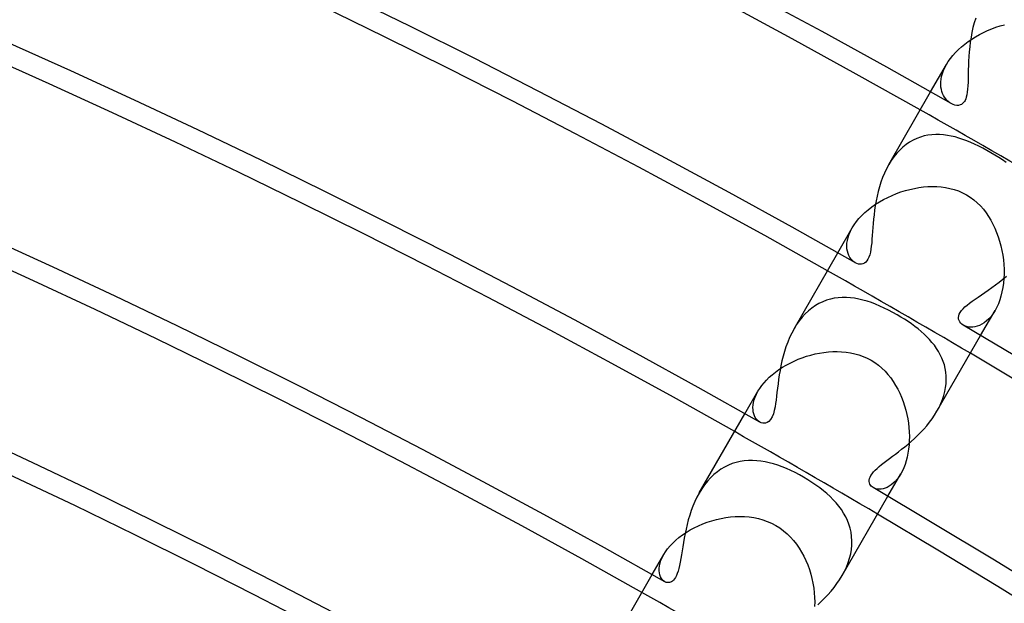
# Model space of a CAD drawing. Header units: millimetres. Extents: x -280 to 280, y -247 to 247.
# Tile 82 of 85: x 85 to 109, y 177 to 191. Entities that reach past the tile are written whole.
import ezdxf

# ---------------------------------------------------------------- set-up
doc = ezdxf.new("R2010")
doc.units = ezdxf.units.MM
doc.layers.add('HIDDEN', color=7, linetype='Continuous')
doc.layers.add('THICK', color=7, linetype='Continuous')

msp = doc.modelspace()

# ---------------------------------------------------------------- linework, layer by layer
at = {"layer": 'HIDDEN'}
for p, q in [((108.348, 190.486), (108.452, 190.52)), ((108.452, 190.52), (108.557, 190.55)), ((107.853, 190.257), (107.947, 190.31)), ((107.947, 190.31), (108.044, 190.36)), ((108.044, 190.36), (108.143, 190.406)), ((108.143, 190.406), (108.245, 190.448)), ((108.245, 190.448), (108.348, 190.486)), ((107.51, 190.012), (107.59, 190.077)), ((107.59, 190.077), (107.673, 190.14)), ((107.673, 190.14), (107.761, 190.2)), ((107.761, 190.2), (107.853, 190.257)), ((107.245, 189.731), (107.302, 189.803)), ((107.302, 189.803), (107.366, 189.875)), ((107.366, 189.875), (107.436, 189.945)), ((107.436, 189.945), (107.51, 190.012)), ((106.763, 188.92), (107.149, 189.587)), ((107.109, 189.513), (107.149, 189.587)), ((107.149, 189.587), (107.193, 189.659)), ((107.193, 189.659), (107.245, 189.731)), ((107.031, 189.297), (107.05, 189.367)), ((107.05, 189.367), (107.076, 189.439)), ((107.076, 189.439), (107.109, 189.513)), ((107.01, 189.1), (107.011, 189.163)), ((107.014, 189.04), (107.01, 189.1)), ((107.011, 189.163), (107.018, 189.229)), ((107.018, 189.229), (107.031, 189.297)), ((107.024, 188.983), (107.014, 189.04)), ((107.037, 188.93), (107.024, 188.983)), ((107.055, 188.88), (107.037, 188.93)), ((107.077, 188.833), (107.055, 188.88)), ((107.102, 188.791), (107.077, 188.833)), ((107.13, 188.752), (107.102, 188.791)), ((107.16, 188.717), (107.13, 188.752)), ((107.192, 188.686), (107.16, 188.717)), ((107.226, 188.66), (107.192, 188.686)), ((107.261, 188.637), (107.226, 188.66)), ((106.794, 187.884), (106.7, 187.873)), ((106.888, 187.89), (106.794, 187.884)), ((106.982, 187.888), (106.888, 187.89)), ((107.076, 187.881), (106.982, 187.888)), ((107.17, 187.869), (107.076, 187.881)), ((106.171, 187.648), (106.091, 187.585)), ((106.254, 187.705), (106.171, 187.648)), ((106.34, 187.754), (106.254, 187.705)), ((106.428, 187.795), (106.34, 187.754)), ((106.517, 187.828), (106.428, 187.795)), ((106.608, 187.854), (106.517, 187.828)), ((106.7, 187.873), (106.608, 187.854)), ((107.263, 187.851), (107.17, 187.869)), ((107.356, 187.829), (107.263, 187.851)), ((107.45, 187.802), (107.356, 187.829)), ((107.544, 187.771), (107.45, 187.802)), ((107.639, 187.736), (107.544, 187.771)), ((107.735, 187.696), (107.639, 187.736)), ((107.831, 187.653), (107.735, 187.696)), ((107.929, 187.606), (107.831, 187.653)), ((105.942, 187.435), (105.873, 187.35)), ((106.015, 187.513), (105.942, 187.435)), ((106.091, 187.585), (106.015, 187.513)), ((108.027, 187.557), (107.929, 187.606)), ((108.125, 187.504), (108.027, 187.557)), ((108.223, 187.448), (108.125, 187.504)), ((108.32, 187.391), (108.223, 187.448)), ((105.808, 187.258), (105.748, 187.161)), ((105.873, 187.35), (105.808, 187.258)), ((108.416, 187.332), (108.32, 187.391)), ((108.508, 187.272), (108.416, 187.332)), ((108.598, 187.21), (108.508, 187.272)), ((105.828, 186.415), (105.934, 186.459)), ((105.934, 186.459), (106.042, 186.497)), ((106.042, 186.497), (106.151, 186.531)), ((106.151, 186.531), (106.26, 186.56)), ((106.26, 186.56), (106.369, 186.585)), ((106.369, 186.585), (106.478, 186.604)), ((106.478, 186.604), (106.587, 186.618)), ((106.587, 186.618), (106.694, 186.627)), ((106.694, 186.627), (106.803, 186.63)), ((106.803, 186.63), (106.911, 186.628)), ((106.911, 186.628), (107.019, 186.62)), ((107.019, 186.62), (107.126, 186.606)), ((107.126, 186.606), (107.232, 186.585)), ((107.232, 186.585), (107.336, 186.557)), ((107.336, 186.557), (107.439, 186.521)), ((107.439, 186.521), (107.538, 186.478)), ((107.538, 186.478), (107.634, 186.427)), ((105.428, 186.199), (105.523, 186.259)), ((105.523, 186.259), (105.622, 186.315)), ((105.622, 186.315), (105.723, 186.367)), ((105.723, 186.367), (105.828, 186.415)), ((107.634, 186.427), (107.726, 186.369)), ((107.726, 186.369), (107.813, 186.305)), ((107.813, 186.305), (107.895, 186.234)), ((107.895, 186.234), (107.971, 186.158)), ((105.095, 185.927), (105.17, 185.999)), ((105.17, 185.999), (105.251, 186.068)), ((105.251, 186.068), (105.337, 186.135)), ((105.337, 186.135), (105.428, 186.199)), ((107.971, 186.158), (108.042, 186.077)), ((108.042, 186.077), (108.108, 185.992)), ((108.108, 185.992), (108.169, 185.903)), ((104.91, 185.703), (104.965, 185.779)), ((104.965, 185.779), (105.027, 185.854)), ((105.027, 185.854), (105.095, 185.927)), ((108.169, 185.903), (108.224, 185.811)), ((108.224, 185.811), (108.275, 185.716)), ((104.513, 185.022), (104.863, 185.627)), ((104.788, 185.472), (104.821, 185.549)), ((104.821, 185.549), (104.862, 185.627)), ((104.862, 185.627), (104.91, 185.703)), ((108.275, 185.716), (108.322, 185.617)), ((108.322, 185.617), (108.364, 185.515)), ((108.364, 185.515), (108.403, 185.41)), ((104.733, 185.186), (104.735, 185.253)), ((104.735, 185.253), (104.745, 185.323)), ((104.745, 185.323), (104.763, 185.396)), ((104.763, 185.396), (104.788, 185.472)), ((108.403, 185.41), (108.437, 185.303)), ((108.437, 185.303), (108.466, 185.192)), ((104.736, 185.122), (104.733, 185.186)), ((104.746, 185.063), (104.736, 185.122)), ((104.762, 185.008), (104.746, 185.063)), ((108.466, 185.192), (108.491, 185.08)), ((108.491, 185.08), (108.512, 184.966)), ((104.782, 184.957), (104.762, 185.008)), ((104.807, 184.911), (104.782, 184.957)), ((104.836, 184.87), (104.807, 184.911)), ((104.868, 184.835), (104.836, 184.87)), ((104.902, 184.805), (104.868, 184.835)), ((104.938, 184.781), (104.902, 184.805)), ((108.512, 184.966), (108.527, 184.852)), ((108.527, 184.852), (108.537, 184.738)), ((108.537, 184.738), (108.543, 184.624)), ((108.543, 184.624), (108.543, 184.511)), ((108.539, 184.398), (108.529, 184.288)), ((108.543, 184.511), (108.539, 184.398)), ((108.494, 184.077), (108.47, 183.977)), ((108.514, 184.181), (108.494, 184.077)), ((108.529, 184.288), (108.514, 184.181)), ((104.147, 183.838), (104.057, 183.795)), ((104.239, 183.873), (104.147, 183.838)), ((104.333, 183.901), (104.239, 183.873)), ((104.428, 183.922), (104.333, 183.901)), ((104.525, 183.935), (104.428, 183.922)), ((104.622, 183.942), (104.525, 183.935)), ((104.721, 183.941), (104.622, 183.942)), ((104.82, 183.935), (104.721, 183.941)), ((104.92, 183.923), (104.82, 183.935)), ((105.02, 183.904), (104.92, 183.923)), ((105.122, 183.88), (105.02, 183.904)), ((105.224, 183.851), (105.122, 183.88)), ((105.327, 183.817), (105.224, 183.851)), ((108.44, 183.881), (108.406, 183.79)), ((108.47, 183.977), (108.44, 183.881)), ((103.802, 183.619), (103.723, 183.545)), ((103.884, 183.686), (103.802, 183.619)), ((103.969, 183.744), (103.884, 183.686)), ((104.057, 183.795), (103.969, 183.744)), ((105.431, 183.778), (105.327, 183.817)), ((105.535, 183.734), (105.431, 183.778)), ((105.64, 183.686), (105.535, 183.734)), ((105.746, 183.635), (105.64, 183.686)), ((105.851, 183.579), (105.746, 183.635)), ((105.956, 183.521), (105.851, 183.579)), ((107.977, 183.022), (108.327, 183.627)), ((108.327, 183.627), (108.279, 183.551)), ((108.368, 183.705), (108.327, 183.627)), ((108.406, 183.79), (108.368, 183.705)), ((103.579, 183.377), (103.513, 183.283)), ((103.649, 183.464), (103.579, 183.377)), ((103.723, 183.545), (103.649, 183.464)), ((106.045, 183.467), (105.956, 183.521)), ((106.133, 183.413), (106.045, 183.467)), ((106.219, 183.356), (106.133, 183.413)), ((106.302, 183.299), (106.219, 183.356)), ((108.12, 183.372), (108.064, 183.328)), ((108.175, 183.424), (108.12, 183.372)), ((108.228, 183.484), (108.175, 183.424)), ((108.279, 183.551), (108.228, 183.484)), ((103.513, 183.283), (103.452, 183.184)), ((106.383, 183.24), (106.302, 183.299)), ((106.46, 183.18), (106.383, 183.24)), ((106.534, 183.118), (106.46, 183.18)), ((106.604, 183.055), (106.534, 183.118)), ((107.595, 183.251), (107.556, 183.27)), ((107.637, 183.236), (107.595, 183.251)), ((107.683, 183.226), (107.637, 183.236)), ((107.732, 183.221), (107.683, 183.226)), ((107.784, 183.222), (107.732, 183.221)), ((107.838, 183.23), (107.784, 183.222)), ((107.893, 183.243), (107.838, 183.23)), ((107.95, 183.264), (107.893, 183.243)), ((108.007, 183.292), (107.95, 183.264)), ((108.064, 183.328), (108.007, 183.292)), ((106.672, 182.991), (106.604, 183.055)), ((106.736, 182.924), (106.672, 182.991)), ((106.797, 182.854), (106.736, 182.924)), ((104.284, 182.623), (104.391, 182.63)), ((104.391, 182.63), (104.499, 182.632)), ((104.499, 182.632), (104.606, 182.628)), ((104.606, 182.628), (104.713, 182.618)), ((106.854, 182.783), (106.797, 182.854)), ((106.907, 182.709), (106.854, 182.783)), ((106.955, 182.633), (106.907, 182.709)), ((106.998, 182.555), (106.955, 182.633)), ((103.356, 182.353), (103.452, 182.4)), ((103.452, 182.4), (103.551, 182.443)), ((103.551, 182.443), (103.652, 182.482)), ((103.652, 182.482), (103.755, 182.516)), ((103.755, 182.516), (103.859, 182.547)), ((103.859, 182.547), (103.964, 182.573)), ((103.964, 182.573), (104.07, 182.595)), ((104.07, 182.595), (104.177, 182.611)), ((104.177, 182.611), (104.284, 182.623)), ((104.713, 182.618), (104.819, 182.602)), ((104.819, 182.602), (104.924, 182.58)), ((104.924, 182.58), (105.027, 182.55)), ((105.027, 182.55), (105.128, 182.514)), ((105.128, 182.514), (105.226, 182.471)), ((105.226, 182.471), (105.321, 182.421)), ((105.321, 182.421), (105.412, 182.363)), ((107.037, 182.474), (106.998, 182.555)), ((107.07, 182.391), (107.037, 182.474)), ((107.097, 182.306), (107.07, 182.391)), ((103.004, 182.134), (103.086, 182.193)), ((103.086, 182.193), (103.172, 182.25)), ((103.172, 182.25), (103.262, 182.303)), ((103.262, 182.303), (103.356, 182.353)), ((105.412, 182.363), (105.499, 182.299)), ((105.499, 182.299), (105.581, 182.23)), ((105.581, 182.23), (105.658, 182.155)), ((105.658, 182.155), (105.73, 182.075)), ((107.118, 182.219), (107.097, 182.306)), ((107.133, 182.13), (107.118, 182.219)), ((102.724, 181.874), (102.785, 181.941)), ((102.785, 181.941), (102.852, 182.007)), ((102.852, 182.007), (102.925, 182.071)), ((102.925, 182.071), (103.004, 182.134)), ((105.73, 182.075), (105.797, 181.991)), ((105.797, 181.991), (105.859, 181.903)), ((107.142, 182.039), (107.133, 182.13)), ((107.139, 181.852), (107.144, 181.946)), ((107.144, 181.946), (107.142, 182.039)), ((102.263, 181.125), (102.578, 181.669)), ((102.577, 181.669), (102.62, 181.737)), ((102.62, 181.737), (102.669, 181.806)), ((102.669, 181.806), (102.724, 181.874)), ((105.859, 181.903), (105.916, 181.812)), ((105.916, 181.812), (105.968, 181.718)), ((105.968, 181.718), (106.016, 181.622)), ((107.109, 181.661), (107.127, 181.757)), ((107.127, 181.757), (107.139, 181.852)), ((102.471, 181.399), (102.487, 181.463)), ((102.487, 181.463), (102.51, 181.53)), ((102.51, 181.53), (102.54, 181.599)), ((102.54, 181.599), (102.577, 181.669)), ((106.016, 181.622), (106.059, 181.523)), ((106.059, 181.523), (106.097, 181.422)), ((107.012, 181.372), (107.05, 181.468)), ((107.05, 181.468), (107.083, 181.565)), ((107.083, 181.565), (107.109, 181.661)), ((102.456, 181.277), (102.46, 181.337)), ((102.458, 181.221), (102.456, 181.277)), ((102.465, 181.169), (102.458, 181.221)), ((102.46, 181.337), (102.471, 181.399)), ((106.097, 181.422), (106.132, 181.319)), ((106.132, 181.319), (106.162, 181.214)), ((106.162, 181.214), (106.187, 181.109)), ((106.916, 181.184), (106.967, 181.277)), ((106.967, 181.277), (107.012, 181.372)), ((102.477, 181.12), (102.465, 181.169)), ((102.493, 181.075), (102.477, 181.12)), ((102.513, 181.035), (102.493, 181.075)), ((102.537, 180.999), (102.513, 181.035)), ((102.564, 180.968), (102.537, 180.999)), ((102.593, 180.941), (102.564, 180.968)), ((106.187, 181.109), (106.208, 181.002)), ((106.208, 181.002), (106.225, 180.896)), ((102.624, 180.921), (102.593, 180.941)), ((106.225, 180.896), (106.237, 180.789)), ((106.237, 180.789), (106.245, 180.683)), ((106.245, 180.683), (106.248, 180.577)), ((106.248, 180.577), (106.247, 180.472)), ((106.23, 180.268), (106.215, 180.17)), ((106.241, 180.369), (106.23, 180.268)), ((106.247, 180.472), (106.241, 180.369)), ((106.196, 180.075), (106.173, 179.985)), ((106.215, 180.17), (106.196, 180.075)), ((101.68, 179.78), (101.593, 179.719)), ((101.769, 179.833), (101.68, 179.78)), ((101.861, 179.878), (101.769, 179.833)), ((101.955, 179.916), (101.861, 179.878)), ((102.05, 179.946), (101.955, 179.916)), ((102.147, 179.968), (102.05, 179.946)), ((102.246, 179.983), (102.147, 179.968)), ((102.345, 179.991), (102.246, 179.983)), ((102.446, 179.993), (102.345, 179.991)), ((102.547, 179.988), (102.446, 179.993)), ((102.648, 179.977), (102.547, 179.988)), ((102.75, 179.96), (102.648, 179.977)), ((102.853, 179.937), (102.75, 179.96)), ((102.957, 179.909), (102.853, 179.937)), ((103.061, 179.876), (102.957, 179.909)), ((103.165, 179.839), (103.061, 179.876)), ((103.27, 179.796), (103.165, 179.839)), ((103.375, 179.75), (103.27, 179.796)), ((106.114, 179.816), (106.079, 179.74)), ((106.145, 179.898), (106.114, 179.816)), ((106.173, 179.985), (106.145, 179.898)), ((101.43, 179.573), (101.354, 179.49)), ((101.509, 179.65), (101.43, 179.573)), ((101.593, 179.719), (101.509, 179.65)), ((103.479, 179.699), (103.375, 179.75)), ((103.583, 179.645), (103.479, 179.699)), ((103.685, 179.588), (103.583, 179.645)), ((103.788, 179.527), (103.685, 179.588)), ((103.887, 179.463), (103.788, 179.527)), ((105.727, 179.125), (106.042, 179.669)), ((105.954, 179.541), (105.907, 179.487)), ((105.999, 179.602), (105.954, 179.541)), ((106.041, 179.669), (105.999, 179.602)), ((106.079, 179.74), (106.041, 179.669)), ((101.216, 179.305), (101.154, 179.204)), ((101.283, 179.401), (101.216, 179.305)), ((101.354, 179.49), (101.283, 179.401)), ((103.984, 179.398), (103.887, 179.463)), ((104.076, 179.33), (103.984, 179.398)), ((104.165, 179.261), (104.076, 179.33)), ((105.403, 179.319), (105.37, 179.335)), ((105.439, 179.307), (105.403, 179.319)), ((105.479, 179.299), (105.439, 179.307)), ((105.521, 179.297), (105.479, 179.299)), ((105.566, 179.299), (105.521, 179.297)), ((105.613, 179.307), (105.566, 179.299)), ((105.661, 179.321), (105.613, 179.307)), ((105.71, 179.341), (105.661, 179.321)), ((105.76, 179.367), (105.71, 179.341)), ((105.81, 179.4), (105.76, 179.367)), ((105.859, 179.44), (105.81, 179.4)), ((105.907, 179.487), (105.859, 179.44)), ((104.249, 179.19), (104.165, 179.261)), ((104.329, 179.116), (104.249, 179.19)), ((104.404, 179.042), (104.329, 179.116)), ((104.474, 178.965), (104.404, 179.042)), ((104.54, 178.885), (104.474, 178.965)), ((104.6, 178.803), (104.54, 178.885)), ((101.571, 178.565), (101.684, 178.591)), ((101.684, 178.591), (101.798, 178.611)), ((101.798, 178.611), (101.911, 178.626)), ((101.911, 178.626), (102.025, 178.635)), ((102.025, 178.635), (102.138, 178.638)), ((102.138, 178.638), (102.251, 178.635)), ((102.251, 178.635), (102.364, 178.626)), ((102.364, 178.626), (102.476, 178.61)), ((102.476, 178.61), (102.587, 178.587)), ((102.587, 178.587), (102.696, 178.556)), ((104.655, 178.718), (104.6, 178.803)), ((104.704, 178.631), (104.655, 178.718)), ((104.747, 178.54), (104.704, 178.631)), ((100.933, 178.309), (101.032, 178.362)), ((101.032, 178.362), (101.134, 178.412)), ((101.134, 178.412), (101.24, 178.457)), ((101.24, 178.457), (101.349, 178.498)), ((101.349, 178.498), (101.459, 178.534)), ((101.459, 178.534), (101.571, 178.565)), ((102.696, 178.556), (102.804, 178.518)), ((102.804, 178.518), (102.909, 178.472)), ((102.909, 178.472), (103.01, 178.419)), ((103.01, 178.419), (103.106, 178.358)), ((103.106, 178.358), (103.198, 178.291)), ((104.783, 178.447), (104.747, 178.54)), ((104.813, 178.35), (104.783, 178.447)), ((104.835, 178.252), (104.813, 178.35)), ((100.584, 178.06), (100.663, 178.126)), ((100.663, 178.126), (100.748, 178.19)), ((100.748, 178.19), (100.838, 178.251)), ((100.838, 178.251), (100.933, 178.309)), ((103.198, 178.291), (103.284, 178.217)), ((103.284, 178.217), (103.365, 178.138)), ((103.365, 178.138), (103.441, 178.053)), ((104.849, 178.151), (104.835, 178.252)), ((104.855, 178.049), (104.849, 178.151)), ((100.337, 177.782), (100.388, 177.853)), ((100.388, 177.853), (100.447, 177.923)), ((100.447, 177.923), (100.512, 177.992)), ((100.512, 177.992), (100.584, 178.06)), ((103.441, 178.053), (103.512, 177.963)), ((103.512, 177.963), (103.577, 177.869)), ((103.577, 177.869), (103.637, 177.772)), ((104.844, 177.838), (104.854, 177.944)), ((104.854, 177.944), (104.855, 178.049)), ((100.013, 177.228), (100.294, 177.713)), ((100.226, 177.571), (100.255, 177.641)), ((100.255, 177.641), (100.293, 177.713)), ((100.293, 177.713), (100.337, 177.782)), ((103.637, 177.772), (103.691, 177.671)), ((103.691, 177.671), (103.74, 177.567)), ((104.765, 177.518), (104.799, 177.624)), ((104.799, 177.624), (104.826, 177.731)), ((104.826, 177.731), (104.844, 177.838)), ((100.182, 177.377), (100.19, 177.438)), ((100.182, 177.32), (100.182, 177.377)), ((100.19, 177.438), (100.204, 177.503)), ((100.204, 177.503), (100.226, 177.571)), ((103.74, 177.567), (103.784, 177.461)), ((103.784, 177.461), (103.823, 177.352)), ((104.674, 177.307), (104.723, 177.412)), ((104.723, 177.412), (104.765, 177.518)), ((100.188, 177.267), (100.182, 177.32)), ((100.199, 177.219), (100.188, 177.267)), ((100.215, 177.175), (100.199, 177.219)), ((100.235, 177.137), (100.215, 177.175)), ((100.259, 177.104), (100.235, 177.137)), ((103.823, 177.352), (103.858, 177.242)), ((103.858, 177.242), (103.886, 177.13)), ((104.618, 177.203), (104.674, 177.307)), ((100.287, 177.077), (100.259, 177.104)), ((100.317, 177.056), (100.287, 177.077)), ((103.886, 177.13), (103.91, 177.017)), ((103.91, 177.017), (103.929, 176.903)), ((103.929, 176.903), (103.942, 176.79)), ((103.942, 176.79), (103.951, 176.677)), ((103.951, 176.677), (103.954, 176.566)), ((103.954, 176.566), (103.951, 176.456))]:
    msp.add_line(p, q, dxfattribs=at)
for radius, start, end in [(216.5, 59.47073, 60.52932), (212, 59.45944, 60.54055), (207.5, 59.44775, 60.55224), (203, 59.43549, 60.5645)]:
    msp.add_arc((0, 0), radius, start, end, dxfattribs=at)
at = {"layer": 'THICK'}
for p, q in [((107.821, 190.596), (107.791, 190.48)), ((107.856, 190.71), (107.821, 190.596)), ((107.765, 190.364), (107.743, 190.246)), ((107.791, 190.48), (107.765, 190.364)), ((107.726, 190.129), (107.711, 190.012)), ((107.743, 190.246), (107.726, 190.129)), ((107.7, 189.896), (107.691, 189.782)), ((107.711, 190.012), (107.7, 189.896)), ((107.681, 189.56), (107.678, 189.454)), ((107.685, 189.67), (107.681, 189.56)), ((107.691, 189.782), (107.685, 189.67)), ((107.676, 189.351), (107.674, 189.252)), ((107.678, 189.454), (107.676, 189.351)), ((107.667, 189.071), (107.661, 188.989)), ((107.671, 189.159), (107.667, 189.071)), ((107.674, 189.252), (107.671, 189.159)), ((105.748, 187.161), (106.763, 188.92)), ((107.642, 188.85), (107.629, 188.797)), ((107.653, 188.914), (107.642, 188.85)), ((107.661, 188.989), (107.653, 188.914)), ((107.307, 188.615), (107.261, 188.637)), ((107.353, 188.601), (107.307, 188.615)), ((107.398, 188.594), (107.353, 188.601)), ((107.441, 188.596), (107.398, 188.594)), ((107.48, 188.605), (107.441, 188.596)), ((107.513, 188.62), (107.48, 188.605)), ((107.54, 188.64), (107.513, 188.62)), ((107.563, 188.663), (107.54, 188.64)), ((107.582, 188.688), (107.563, 188.663)), ((107.598, 188.717), (107.582, 188.688)), ((107.614, 188.753), (107.598, 188.717)), ((107.629, 188.797), (107.614, 188.753)), ((105.748, 187.161), (105.693, 187.06)), ((105.643, 186.954), (105.598, 186.846)), ((105.693, 187.06), (105.643, 186.954)), ((105.558, 186.734), (105.522, 186.622)), ((105.598, 186.846), (105.558, 186.734)), ((105.491, 186.508), (105.464, 186.394)), ((105.522, 186.622), (105.491, 186.508)), ((105.441, 186.28), (105.422, 186.166)), ((105.464, 186.394), (105.441, 186.28)), ((105.405, 186.055), (105.392, 185.945)), ((105.422, 186.166), (105.405, 186.055)), ((105.371, 185.735), (105.363, 185.634)), ((105.38, 185.839), (105.371, 185.735)), ((105.392, 185.945), (105.38, 185.839)), ((105.356, 185.538), (105.349, 185.445)), ((105.363, 185.634), (105.356, 185.538)), ((105.335, 185.269), (105.326, 185.187)), ((105.342, 185.355), (105.335, 185.269)), ((105.349, 185.445), (105.342, 185.355)), ((103.452, 183.184), (104.513, 185.022)), ((105.302, 185.04), (105.286, 184.976)), ((105.315, 185.111), (105.302, 185.04)), ((105.326, 185.187), (105.315, 185.111)), ((104.975, 184.764), (104.938, 184.781)), ((105.157, 184.773), (105.123, 184.757)), ((105.19, 184.798), (105.157, 184.773)), ((105.219, 184.83), (105.19, 184.798)), ((105.245, 184.871), (105.219, 184.83)), ((105.267, 184.919), (105.245, 184.871)), ((105.286, 184.976), (105.267, 184.919)), ((105.012, 184.752), (104.975, 184.764)), ((105.049, 184.747), (105.012, 184.752)), ((105.087, 184.748), (105.049, 184.747)), ((105.123, 184.757), (105.087, 184.748)), ((108.338, 184.245), (108.427, 184.312)), ((108.427, 184.312), (108.516, 184.383)), ((108.516, 184.383), (108.605, 184.457)), ((107.996, 184.005), (108.078, 184.061)), ((108.078, 184.061), (108.162, 184.119)), ((108.162, 184.119), (108.249, 184.18)), ((108.249, 184.18), (108.338, 184.245)), ((107.709, 183.805), (107.774, 183.852)), ((107.774, 183.852), (107.843, 183.901)), ((107.843, 183.901), (107.917, 183.952)), ((107.917, 183.952), (107.996, 184.005)), ((107.479, 183.578), (107.509, 183.622)), ((107.509, 183.622), (107.549, 183.667)), ((107.549, 183.667), (107.595, 183.712)), ((107.595, 183.712), (107.649, 183.758)), ((107.649, 183.758), (107.709, 183.805)), ((107.44, 183.455), (107.444, 183.494)), ((107.443, 183.417), (107.44, 183.455)), ((107.454, 183.381), (107.443, 183.417)), ((107.444, 183.494), (107.457, 183.535)), ((107.471, 183.349), (107.454, 183.381)), ((107.457, 183.535), (107.479, 183.578)), ((107.494, 183.319), (107.471, 183.349)), ((103.452, 183.184), (103.395, 183.08)), ((107.523, 183.293), (107.494, 183.319)), ((107.556, 183.27), (107.523, 183.293)), ((103.344, 182.972), (103.298, 182.861)), ((103.395, 183.08), (103.344, 182.972)), ((106.916, 181.184), (107.977, 183.022)), ((103.22, 182.634), (103.187, 182.519)), ((103.257, 182.748), (103.22, 182.634)), ((103.298, 182.861), (103.257, 182.748)), ((103.159, 182.404), (103.134, 182.289)), ((103.187, 182.519), (103.159, 182.404)), ((103.113, 182.176), (103.094, 182.064)), ((103.134, 182.289), (103.113, 182.176)), ((103.078, 181.954), (103.064, 181.847)), ((103.094, 182.064), (103.078, 181.954)), ((103.051, 181.743), (103.039, 181.643)), ((103.064, 181.847), (103.051, 181.743)), ((103.016, 181.456), (103.004, 181.371)), ((103.028, 181.547), (103.016, 181.456)), ((103.039, 181.643), (103.028, 181.547)), ((102.973, 181.207), (102.951, 181.126)), ((102.991, 181.29), (102.973, 181.207)), ((103.004, 181.371), (102.991, 181.29)), ((101.155, 179.205), (102.263, 181.125)), ((102.884, 180.985), (102.844, 180.939)), ((102.922, 181.05), (102.884, 180.985)), ((102.951, 181.126), (102.922, 181.05)), ((106.736, 180.918), (106.8, 181.004)), ((106.8, 181.004), (106.861, 181.093)), ((106.861, 181.093), (106.916, 181.184)), ((102.658, 180.905), (102.624, 180.921)), ((102.693, 180.895), (102.658, 180.905)), ((102.728, 180.893), (102.693, 180.895)), ((102.763, 180.897), (102.728, 180.893)), ((102.803, 180.911), (102.763, 180.897)), ((102.844, 180.939), (102.803, 180.911)), ((106.525, 180.675), (106.598, 180.753)), ((106.598, 180.753), (106.669, 180.834)), ((106.669, 180.834), (106.736, 180.918)), ((106.294, 180.456), (106.372, 180.526)), ((106.372, 180.526), (106.449, 180.599)), ((106.449, 180.599), (106.525, 180.675)), ((105.985, 180.204), (106.061, 180.263)), ((106.061, 180.263), (106.138, 180.325)), ((106.138, 180.325), (106.216, 180.389)), ((106.216, 180.389), (106.294, 180.456)), ((105.701, 179.991), (105.768, 180.042)), ((105.768, 180.042), (105.838, 180.094)), ((105.838, 180.094), (105.911, 180.148)), ((105.911, 180.148), (105.985, 180.204)), ((105.418, 179.757), (105.466, 179.802)), ((105.466, 179.802), (105.518, 179.847)), ((105.518, 179.847), (105.575, 179.894)), ((105.575, 179.894), (105.636, 179.942)), ((105.636, 179.942), (105.701, 179.991)), ((105.273, 179.515), (105.28, 179.552)), ((105.28, 179.552), (105.295, 179.591)), ((105.295, 179.591), (105.315, 179.63)), ((105.315, 179.63), (105.343, 179.671)), ((105.343, 179.671), (105.378, 179.714)), ((105.378, 179.714), (105.418, 179.757)), ((105.273, 179.481), (105.273, 179.515)), ((105.278, 179.449), (105.273, 179.481)), ((105.289, 179.421), (105.278, 179.449)), ((105.304, 179.395), (105.289, 179.421)), ((105.323, 179.372), (105.304, 179.395)), ((105.345, 179.352), (105.323, 179.372)), ((105.37, 179.335), (105.345, 179.352)), ((101.098, 179.101), (101.048, 178.996)), ((101.154, 179.204), (101.098, 179.101)), ((104.619, 177.205), (105.727, 179.125)), ((101.001, 178.887), (100.96, 178.777)), ((101.048, 178.996), (101.001, 178.887)), ((100.922, 178.665), (100.889, 178.553)), ((100.96, 178.777), (100.922, 178.665)), ((100.833, 178.33), (100.809, 178.221)), ((100.859, 178.442), (100.833, 178.33)), ((100.889, 178.553), (100.859, 178.442)), ((100.788, 178.112), (100.769, 178.007)), ((100.809, 178.221), (100.788, 178.112)), ((100.752, 177.904), (100.736, 177.804)), ((100.769, 178.007), (100.752, 177.904)), ((100.706, 177.617), (100.691, 177.531)), ((100.721, 177.708), (100.706, 177.617)), ((100.736, 177.804), (100.721, 177.708)), ((100.657, 177.377), (100.639, 177.312)), ((100.674, 177.45), (100.657, 177.377)), ((100.691, 177.531), (100.674, 177.45)), ((98.857, 175.225), (100.013, 177.228)), ((100.576, 177.16), (100.552, 177.123)), ((100.599, 177.203), (100.576, 177.16)), ((100.62, 177.254), (100.599, 177.203)), ((100.639, 177.312), (100.62, 177.254)), ((104.557, 177.105), (104.618, 177.203)), ((100.335, 177.047), (100.317, 177.056)), ((100.354, 177.04), (100.335, 177.047)), ((100.373, 177.035), (100.354, 177.04)), ((100.393, 177.033), (100.373, 177.035)), ((100.412, 177.034), (100.393, 177.033)), ((100.433, 177.037), (100.412, 177.034)), ((100.455, 177.044), (100.433, 177.037)), ((100.479, 177.055), (100.455, 177.044)), ((100.503, 177.071), (100.479, 177.055)), ((100.528, 177.094), (100.503, 177.071)), ((100.552, 177.123), (100.528, 177.094)), ((104.349, 176.826), (104.422, 176.916)), ((104.422, 176.916), (104.492, 177.009)), ((104.492, 177.009), (104.557, 177.105)), ((104.193, 176.655), (104.272, 176.739)), ((104.272, 176.739), (104.349, 176.826)), ((104.031, 176.497), (104.113, 176.574)), ((104.113, 176.574), (104.193, 176.655))]:
    msp.add_line(p, q, dxfattribs=at)
for radius, start, end in [(217, 60.37703, 119.62299), (216.5, 60.52932, 119.4707), (212.5, 60.40751, 119.59251), (212, 60.54055, 119.45947), (208, 60.43668, 119.56334), (207.5, 60.55224, 119.44772), (203.5, 60.46481, 119.53521), (203, 60.5645, 119.43552), (199, 60.49214, 119.50788), (198.5, 60.57728, 119.42268), (194.5, 60.51878, 119.48124), (194, 60.59069, 119.40933), (190, 60.54485, 119.45511), (189.5, 60.60473, 119.39529), (185.5, 60.57052, 119.4295), (185, 60.61945, 119.38057), (212.5, 0.40749, 59.59248), (212, 0.54053, 59.45944), (181, 60.59579, 119.40418), (180.5, 60.63486, 119.36516), (208, 0.43665, 59.56332), (207.5, 0.55227, 59.44775)]:
    msp.add_arc((0, 0), radius, start, end, dxfattribs=at)

doc.saveas('drawing.dxf')
